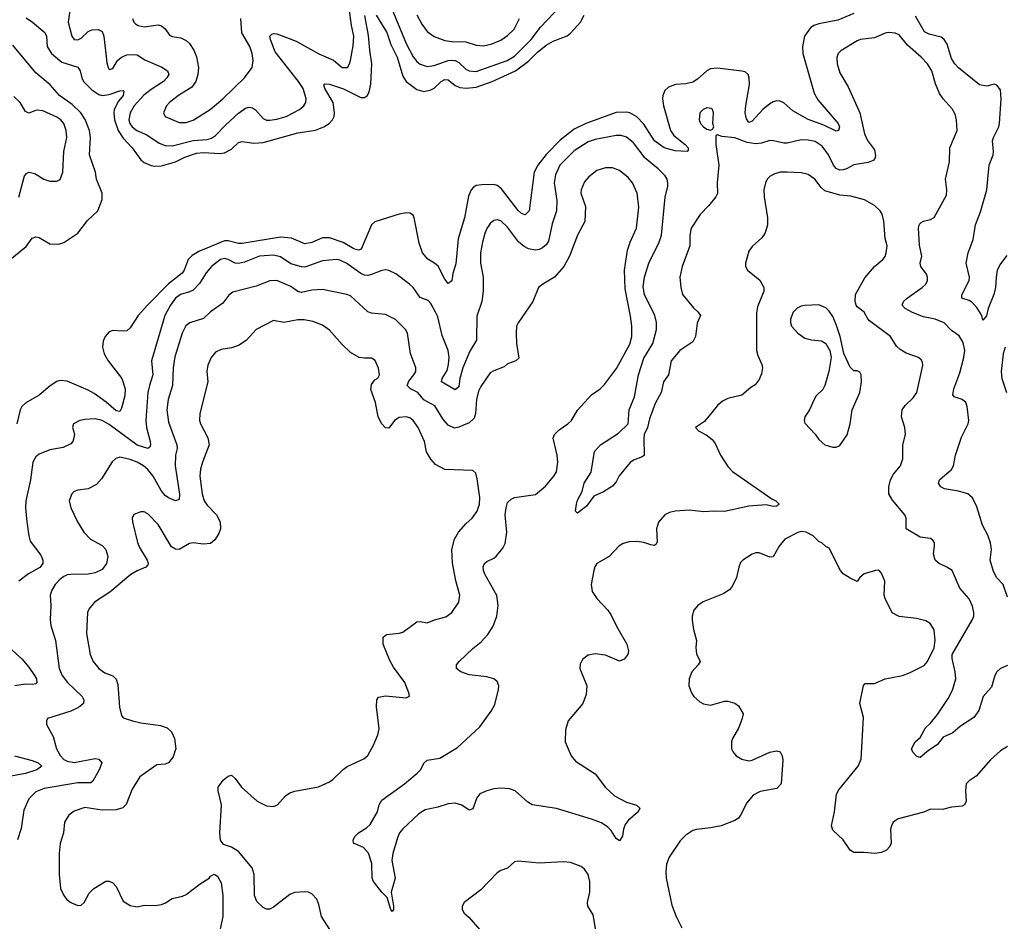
# Model space of a CAD drawing. Header units: inches. Extents: x 1954678 to 2060271, y 904822 to 1016299.
# Tile 15 of 256: x 1974458 to 1980092, y 912303 to 917464. Entities that reach past the tile are written whole.
import ezdxf

# ---------------------------------------------------------------- set-up
doc = ezdxf.new("R2010")
doc.units = ezdxf.units.IN
doc.header["$MEASUREMENT"] = 0
doc.layers.add('B9971', color=7, linetype='Continuous')
doc.layers.add('B9981', color=7, linetype='Continuous')

msp = doc.modelspace()

# ---------------------------------------------------------------- linework, layer by layer
at = {"layer": 'B9971', "color": 5}
for points, elevation in [([(1976528.2, 917670), (1976670, 917327.9), (1976710, 917251.3), (1976730, 917225), (1976750, 917208.4), (1976790, 917195.8), (1976830, 917201.5), (1976910, 917229.6), (1976930, 917232.8), (1976949.7, 917229.7), (1976970, 917217.9), (1977010, 917181.2), (1977030, 917170.1), (1977070, 917167.4), (1977247.1, 917230), (1977290, 917254.7), (1977385, 917350), (1977438.3, 917421.7), (1977550, 917539.3)], 640), ([(1979230, 917499.9), (1979139, 917461), (1979030, 917440.8), (1979002.3, 917430), (1978983.4, 917416.6), (1978947.9, 917370), (1978937.9, 917310), (1978938.4, 917270), (1979003.2, 917043.3), (1979024.4, 917004.4), (1979141.1, 916870), (1979148.9, 916850), (1979144, 916830), (1979130, 916825.3), (1979059.7, 916859.7), (1978970, 916892.9), (1978881.2, 916941.2), (1978830, 916987), (1978810, 916996.8), (1978790, 916998.3), (1978770, 916993.7), (1978750, 916982.5), (1978710, 916948.7), (1978650, 916882), (1978630, 916875.8), (1978616.4, 916896.4), (1978609.3, 916930), (1978612.2, 916972.2), (1978633.1, 917093.1), (1978632.1, 917130), (1978625.6, 917150), (1978610, 917164.2), (1978589.8, 917169.8), (1978450, 917187), (1978410, 917182.3), (1978389, 917171), (1978337.2, 917122.8), (1978310, 917105.7), (1978270, 917096.5), (1978210, 917092.6), (1978170, 917077.3), (1978150, 917059.2), (1978137, 917030), (1978135.5, 917010), (1978141.5, 916970), (1978180.9, 916830), (1978200.1, 916800.1), (1978266.5, 916750), (1978282.6, 916730), (1978282.8, 916717.2), (1978278, 916710), (1978208, 916712), (1978145.3, 916730), (1978090, 916770.6), (1978030, 916865), (1977990, 916907.9), (1977950, 916929.9), (1977930, 916934.7), (1977870, 916933), (1977697.7, 916870), (1977630, 916837.7), (1977550, 916773.4), (1977470, 916691.7), (1977422.7, 916630), (1977402.1, 916590), (1977372.6, 916370), (1977350, 916346.3), (1977330, 916353.5), (1977310, 916370.8), (1977214.5, 916494.5), (1977190, 916513.6), (1977170, 916519.9), (1977102.1, 916517.9), (1977070, 916514.6), (1977054.7, 916505.3), (1977041.3, 916490), (1977025.9, 916454.1), (1977002.3, 916330), (1976967.2, 916210), (1976953.6, 916066.4), (1976936.5, 916010), (1976930, 915969), (1976910, 915954), (1976890, 915977.4), (1976851.9, 916051.9), (1976830.6, 916070.5), (1976793, 916093), (1976762.6, 916130), (1976744.4, 916184.4), (1976715.9, 916330), (1976710, 916345.1), (1976690, 916356.9), (1976670, 916358.3), (1976630, 916350.9), (1976490, 916306.3), (1976470, 916289.6), (1976412.1, 916150), (1976396.1, 916143.9), (1976370, 916151.2), (1976308.9, 916188.9), (1976230, 916215.2), (1976190, 916215.7), (1976130, 916189.1), (1976090, 916181), (1976013.1, 916213.1), (1975950, 916219), (1975730, 916182.7), (1975710, 916183.4), (1975650, 916197.9), (1975630, 916197.1), (1975482.8, 916137.2), (1975445.4, 916114.6), (1975422.2, 916090), (1975398, 916030), (1975386.8, 916013.2), (1975310, 915952.2), (1975188.5, 915830), (1975135.8, 915770), (1975090, 915698.9), (1975070, 915683.5), (1975050, 915679.8), (1974990, 915685.3), (1974970, 915676.8), (1974946.8, 915650), (1974936, 915624), (1974931, 915590), (1974940.6, 915550), (1974964.2, 915510), (1975042, 915410), (1975061.8, 915350), (1975059.7, 915310), (1975040, 915240), (1975030, 915220.5), (1975010, 915224.1), (1974953.4, 915273.4), (1974884, 915324.1), (1974850, 915343.2), (1974730, 915394), (1974690, 915397.8), (1974670, 915391.9), (1974632.1, 915367.9), (1974570, 915315.1), (1974493, 915270), (1974470.4, 915250), (1974461.3, 915230), (1974441.5, 915150)], 620), ([(1974747.1, 917530), (1974734.7, 917450), (1974755.3, 917370), (1974770, 917350.3), (1974790, 917348), (1974810, 917358.5), (1974850, 917396.9), (1974870, 917406.4), (1974907.5, 917407.5), (1974930, 917396), (1974938.9, 917370), (1974957, 917217), (1974963, 917190), (1974970, 917178.8), (1974990, 917184.9), (1975017.2, 917230), (1975039.7, 917250), (1975070, 917261.7), (1975110, 917265), (1975130, 917261.5), (1975172.9, 917232.9), (1975271.8, 917191.8), (1975303.7, 917170), (1975311.4, 917150), (1975300.2, 917130), (1975279.7, 917110), (1975210, 917064.8), (1975168.7, 917031.3), (1975113.5, 916970), (1975089.5, 916930), (1975082.3, 916890), (1975087.8, 916870), (1975101.6, 916850), (1975128.1, 916830), (1975185, 916805), (1975256.2, 916756.2), (1975290, 916743.9), (1975330, 916740.8), (1975450, 916772.5), (1975530, 916777.9), (1975554.5, 916785.5), (1975579, 916801), (1975637.6, 916862.4), (1975710, 916928), (1975750, 916956.6), (1975770, 916962.3), (1975790, 916959.1), (1975807.2, 916947.2), (1975850, 916897.8), (1975870, 916889.2), (1975890, 916888.4), (1975930, 916893.7), (1975981.6, 916910), (1976058.7, 916950), (1976084.2, 916970), (1976095.1, 916990), (1976097.2, 917010), (1976080.2, 917070), (1976053.6, 917110), (1975919.2, 917279.2), (1975892.2, 917350), (1975889.9, 917370.1), (1975899.7, 917380.3), (1975910, 917384.7), (1975930, 917382), (1976039.8, 917339.8), (1976170, 917267.9), (1976252.7, 917232.7), (1976303, 917190), (1976332.6, 917190), (1976345.1, 917210), (1976349.8, 917230), (1976366.2, 917313.8), (1976370.5, 917369.5), (1976356, 917430), (1976342.3, 917530)], 640), ([(1976498.3, 917490), (1976557.8, 917390), (1976581.3, 917321.3), (1976616.9, 917250), (1976650, 917139.7), (1976670.1, 917110), (1976730, 917063.9), (1976770, 917052.1), (1976810, 917061.6), (1976830, 917072.5), (1976870, 917110.6), (1976890, 917120.9), (1976910, 917118.6), (1976950, 917087.3), (1976975.9, 917075.9), (1977011.9, 917071.9), (1977070, 917077), (1977162.2, 917110), (1977295.3, 917170), (1977370, 917226.5), (1977421.6, 917278.4), (1977470, 917317), (1977510, 917341), (1977590, 917370.9), (1977610, 917387), (1977666.1, 917450), (1977688.3, 917490)], 620), ([(1976730, 917491.7), (1976758.4, 917438.4), (1976790, 917396.2), (1976830, 917368.3), (1976890, 917344.6), (1976930, 917338), (1977010, 917337.2), (1977070, 917318), (1977110, 917314), (1977156.1, 917323.9), (1977210, 917346.3), (1977250, 917373.7), (1977287.1, 917410), (1977318.3, 917470)], 660), ([(1974493.9, 917473.9), (1974530.4, 917450), (1974601.6, 917390), (1974610.2, 917370.2), (1974614.8, 917310), (1974639.7, 917270), (1974699.5, 917219.5), (1974791.2, 917191.2), (1974803.8, 917170), (1974812.6, 917130), (1974822.4, 917110), (1974870, 917062.5), (1974910, 917035.1), (1974930, 917030.1), (1974970, 917035.9), (1975030, 917056.8), (1975050, 917058.7), (1975054.4, 917054.4), (1975049.2, 917030), (1975022.4, 916997.6), (1974998.7, 916950), (1974996.1, 916930), (1975000.8, 916890), (1975020.4, 916830), (1975050, 916785.7), (1975101, 916730), (1975150, 916661.6), (1975170, 916646.7), (1975210, 916629.2), (1975230, 916625.1), (1975270, 916626.4), (1975349.8, 916650), (1975402.9, 916677.1), (1975470, 916700.1), (1975510, 916703.8), (1975602.8, 916697.2), (1975630, 916701.9), (1975670, 916722.5), (1975710, 916761), (1975730, 916766.6), (1975796.9, 916756.9), (1975850, 916759.9), (1976050, 916815.2), (1976150, 916831.6), (1976197.4, 916850), (1976228.2, 916870), (1976247, 916890), (1976256.7, 916910), (1976259.9, 916930), (1976251.3, 916990), (1976204.7, 917070), (1976198, 917090), (1976203.5, 917096.5), (1976230, 917094.3), (1976310, 917066.9), (1976410, 917018.9), (1976430, 917017.3), (1976448, 917030), (1976457.5, 917050), (1976466.2, 917093.8), (1976472.9, 917210), (1976460.4, 917290), (1976453.8, 917373.8), (1976432.8, 917487.2)], 620), ([(1975104, 917470), (1975110.2, 917450.2), (1975120.4, 917440.4), (1975134.8, 917430), (1975170, 917422.2), (1975250, 917433.7), (1975270, 917428.9), (1975290, 917411.7), (1975314.3, 917374.3), (1975330, 917366.9), (1975379.1, 917359.1), (1975410, 917345.3), (1975430, 917326.4), (1975454.6, 917290), (1975470.2, 917250.2), (1975480.2, 917190), (1975476.9, 917150), (1975466, 917110), (1975442, 917078), (1975366.3, 917030), (1975314.3, 916990), (1975296.9, 916970), (1975280.3, 916930), (1975290, 916908.7), (1975370, 916875.8), (1975410, 916874.6), (1975450, 916888.6), (1975548.3, 916950), (1975620.4, 917010), (1975744.2, 917130), (1975787.2, 917190), (1975793.6, 917230), (1975787.7, 917270), (1975774, 917310), (1975728.5, 917388.5), (1975723.4, 917470)], 660), ([(1980000, 917085.5), (1979990, 917082.9), (1979949.4, 917090), (1979830, 917188.6), (1979809.8, 917210), (1979790, 917240.7), (1979764.1, 917324.1), (1979748.7, 917350), (1979730, 917364), (1979661.4, 917381.4), (1979635, 917395), (1979584.1, 917484.1)], 620), ([(1980000, 914506.6), (1979998.8, 914510), (1979967, 914570), (1979935.3, 914675.3), (1979910, 914726.6), (1979884, 914750), (1979830, 914764.7), (1979750, 914778.7), (1979729.3, 914790), (1979715.1, 914810), (1979722, 914830), (1979790, 914888.7), (1979801.1, 914910), (1979812.8, 914970), (1979847, 915073), (1979886, 915150), (1979889.6, 915170), (1979879.7, 915250), (1979871.7, 915271.7), (1979850, 915289.6), (1979805.1, 915305.1), (1979797, 915317), (1979802.3, 915350), (1979837.2, 915442.8), (1979861, 915530), (1979865.6, 915570), (1979856.1, 915616.1), (1979834.6, 915654.6), (1979790, 915685.4), (1979748.2, 915728.2), (1979696.2, 915750), (1979630, 915762.4), (1979566.6, 915786.6), (1979525.6, 915810), (1979507.6, 915830), (1979514.7, 915850), (1979535.8, 915870), (1979622.3, 915930), (1979642, 915950), (1979652.7, 915970), (1979652.9, 915990), (1979647, 916007), (1979614.3, 916050), (1979609.7, 916069.7), (1979620.4, 916110), (1979607.2, 916172.8), (1979601.7, 916270), (1979607.6, 916292.4), (1979617.1, 916302.9), (1979630, 916310.4), (1979670, 916319.3), (1979690, 916330.7), (1979760.5, 916459.5), (1979763.5, 916490), (1979756.4, 916550), (1979778.4, 916650), (1979780.4, 916730), (1979821.4, 916830), (1979818.5, 916890), (1979810, 916922), (1979793.9, 916953.9), (1979742.4, 917010), (1979721.6, 917041.6), (1979697.3, 917097.3), (1979677.1, 917170), (1979653.1, 917210), (1979616.4, 917250), (1979537.2, 917317.2), (1979490, 917376.8), (1979467.3, 917387.3), (1979430, 917390.7), (1979410, 917386.5), (1979350, 917359.4), (1979270, 917350.8), (1979250, 917343.5), (1979155.6, 917284.4), (1979140.5, 917270), (1979133.8, 917246.2), (1979135.3, 917210), (1979150, 917159.1), (1979198.5, 917078.5), (1979265.2, 916930), (1979291.6, 916810), (1979310, 916773), (1979350, 916718.8), (1979354.4, 916685.6), (1979350.3, 916669.7), (1979341.6, 916658.4), (1979313, 916647), (1979230, 916632.8), (1979188.2, 916610), (1979170, 916603.4), (1979150, 916602.9), (1979130, 916612.4), (1979115, 916630), (1979085, 916690), (1979050, 916739), (1979010, 916767.1), (1978970, 916774.6), (1978930, 916775.7), (1978850, 916756.4), (1978830, 916756.1), (1978770.6, 916770.6), (1978750, 916771.4), (1978702.9, 916757.1), (1978670, 916753.2), (1978621.2, 916761.2), (1978550, 916787), (1978475.1, 916795.1), (1978450, 916804), (1978442, 916798), (1978441.3, 916750), (1978458.4, 916630), (1978449.4, 916530), (1978451.2, 916468.8), (1978442, 916450), (1978400.4, 916399.6), (1978351.3, 916348.7), (1978300.5, 916270), (1978291.5, 916230), (1978293, 916170), (1978248.3, 916050), (1978235.8, 915990), (1978240.2, 915930), (1978250.2, 915890), (1978314.1, 915814.1), (1978340.7, 915790), (1978352.7, 915770), (1978333.6, 915726.4), (1978324.4, 915650), (1978310, 915620.4), (1978234.4, 915570), (1978184.9, 915510), (1978170.4, 915430), (1978141.6, 915390), (1978127.6, 915330), (1978094.1, 915265.9), (1978060.9, 915179.1), (1978050, 915129.4), (1978032, 915090), (1978028.3, 915068.3), (1978030.5, 914969.5), (1978019.1, 914960.9), (1977970, 914942), (1977951.8, 914928.2), (1977887.3, 914852.7), (1977870, 914819), (1977850, 914794), (1977798.5, 914761.5), (1977743, 914737), (1977700.9, 914679.1), (1977650, 914639), (1977639, 914650), (1977643, 914690), (1977650, 914713.4), (1977676.9, 914763.1), (1977687.7, 914810), (1977726.9, 914873.1), (1977747.7, 914992.3), (1977782, 915030), (1977884, 915096), (1977938.7, 915150), (1977945.7, 915230), (1977975.5, 915304.5), (1977998.4, 915430), (1978030, 915525.5), (1978080.7, 915610), (1978101.6, 915690), (1978101.8, 915730), (1978093.1, 915770), (1978032.9, 915890), (1978026.1, 915933.9), (1978033.7, 915990), (1978057.9, 916070), (1978116.5, 916190), (1978130.6, 916230), (1978152.1, 916447.9), (1978167.4, 916510), (1978166.2, 916530), (1978162.3, 916550), (1978151.1, 916570), (1978110.9, 916610), (1978037.1, 916670), (1977970, 916758.8), (1977930, 916791.6), (1977900.4, 916800.4), (1977870, 916800.2), (1977750, 916777.4), (1977710, 916764.9), (1977630, 916713.7), (1977549.3, 916630.7), (1977524, 916576), (1977516.4, 916530), (1977530.8, 916429.2), (1977528.8, 916370), (1977505.2, 916294.8), (1977483.4, 916196.6), (1977470, 916174.4), (1977450, 916157.2), (1977430, 916147.5), (1977410, 916144.5), (1977370, 916152.5), (1977344.5, 916164.5), (1977311.5, 916191.5), (1977250, 916276.1), (1977210, 916312), (1977190, 916318.3), (1977170, 916314.7), (1977150, 916296.9), (1977131.5, 916268.5), (1977120.3, 916239.7), (1977105.8, 916190), (1977095.4, 916130), (1977094.7, 916070), (1977109.1, 915990), (1977109.1, 915909.1), (1977102.6, 915850), (1977073.5, 915766.5), (1977071, 915630), (1977034.1, 915565.9), (1976993.8, 915470), (1976977, 915410), (1976970, 915362), (1976950, 915344.5), (1976871.2, 915390), (1976876, 915410), (1976903.8, 915456.2), (1976912.2, 915490), (1976914.9, 915530), (1976908.6, 915570), (1976875.1, 915655.1), (1976850, 915762), (1976837.8, 915790), (1976810, 915838.7), (1976795.6, 915855.5), (1976750, 915873.5), (1976708.7, 915930), (1976688.6, 915950), (1976610, 916008), (1976570, 916027.7), (1976550, 916031), (1976530, 916027.6), (1976470, 916004.2), (1976450, 915999.9), (1976430, 916002.1), (1976410, 916011.1), (1976330, 916067.5), (1976290, 916087.7), (1976270, 916091.2), (1976190, 916082.5), (1976090, 916047.9), (1976070, 916048.5), (1976010, 916065.9), (1975950, 916106.3), (1975910, 916116.1), (1975829.8, 916109.8), (1975744.5, 916075.5), (1975710, 916067.3), (1975690, 916069.9), (1975650, 916090.5), (1975630, 916095.7), (1975606.9, 916090), (1975554.7, 916050), (1975524.9, 916015.1), (1975486.4, 915953.6), (1975450, 915916.2), (1975430, 915905.6), (1975377.4, 915890), (1975349.5, 915870), (1975320.4, 915830), (1975288.4, 915770), (1975212, 915510), (1975220.2, 915430), (1975199.8, 915370), (1975191.5, 915330), (1975179.3, 915170), (1975184, 915130), (1975203.9, 915050), (1975206.4, 915030), (1975202.5, 915017.5), (1975190, 915009.9), (1975130, 915028.5), (1974970, 915146.1), (1974930, 915169), (1974890, 915178.9), (1974830, 915176), (1974801, 915170), (1974766, 915150), (1974760.7, 915130), (1974770.4, 915090.4), (1974768, 915070), (1974761.6, 915050), (1974750, 915035.1), (1974706.1, 915013.9), (1974630, 915000.7), (1974570, 914976.4), (1974550, 914961.3), (1974532.6, 914930), (1974519.4, 914830), (1974492.7, 914710), (1974491, 914670), (1974498.4, 914590), (1974509.3, 914509.3), (1974518, 914478), (1974578.1, 914398.1), (1974590.1, 914370.1), (1974589.3, 914350), (1974572.5, 914327.5), (1974508, 914292), (1974452.1, 914250)], 640), ([(1974403.5, 916090), (1974494.3, 916165.7), (1974530, 916212.4), (1974550, 916221.3), (1974570, 916216), (1974630, 916181.5), (1974681, 916179), (1974711, 916189), (1974790, 916242.4), (1974845.8, 916314.2), (1974905.6, 916370), (1974930, 916434), (1974929.6, 916470), (1974897.7, 916550), (1974892.2, 916590), (1974856.7, 916690), (1974862.8, 916790), (1974857.3, 916830), (1974832.5, 916892.5), (1974808.3, 916930), (1974757.7, 916977.7), (1974686.1, 917030), (1974631.6, 917091.6), (1974550, 917159.8), (1974418.5, 917318.5)], 620), ([(1974452.9, 916447.1), (1974485.6, 916570), (1974496.6, 916583.4), (1974510, 916590.6), (1974543.4, 916583.4), (1974596, 916550), (1974630, 916539.5), (1974670, 916538.7), (1974690, 916548.5), (1974705.4, 916590), (1974709.7, 916709.6), (1974727.1, 916790), (1974724, 916830), (1974709.7, 916870), (1974692.6, 916890), (1974670, 916905.4), (1974590, 916942), (1974554.6, 916945.4), (1974510, 916929.3), (1974490, 916939), (1974459.5, 916990), (1974423.3, 917023.3)], 640), ([(1980000, 913622.6), (1979970.3, 913590), (1979945.8, 913510), (1979917.2, 913470), (1979840.5, 913419.6), (1979798, 913382), (1979743, 913357), (1979707.8, 913312.2), (1979658.9, 913281.1), (1979610, 913241.2), (1979602, 913242), (1979590, 913248), (1979568.7, 913270), (1979561.2, 913290), (1979582.7, 913330), (1979610, 913354.8), (1979640.7, 913410), (1979670, 913437.1), (1979710, 913487.4), (1979770, 913578.9), (1979795, 913625), (1979814.5, 913690), (1979811.2, 913730), (1979792.8, 913807.2), (1979793.7, 913830), (1979909.8, 914030), (1979917.6, 914050), (1979918.5, 914070), (1979910, 914106), (1979890, 914149.5), (1979836.9, 914210), (1979793.3, 914310), (1979762.7, 914330), (1979719.3, 914350), (1979696.2, 914370), (1979686.7, 914406.7), (1979693.3, 914450), (1979691.8, 914470), (1979683.6, 914483.6), (1979670, 914493.6), (1979610, 914501.7), (1979529.6, 914550), (1979529.8, 914610), (1979523.2, 914630), (1979452.4, 914712.4), (1979432.1, 914750), (1979430.9, 914789.1), (1979440.8, 914830), (1979458.2, 914861.8), (1979498.8, 914910), (1979511.1, 914950), (1979511.1, 915030), (1979527.4, 915090), (1979522, 915130), (1979503.5, 915190), (1979507.7, 915230), (1979524.7, 915255.3), (1979570, 915299.6), (1979590.8, 915330), (1979625.1, 915485.1), (1979623.3, 915503.3), (1979616.6, 915516.6), (1979600.9, 915530), (1979530, 915555.4), (1979495.7, 915575.7), (1979475.5, 915595.5), (1979441.3, 915650), (1979320.7, 915740.7), (1979310.4, 915750.4), (1979289.9, 915789.9), (1979250, 915819.1), (1979243.9, 915830), (1979238.8, 915850), (1979241.3, 915890), (1979294, 915986), (1979350, 916050.4), (1979396.2, 916090), (1979410, 916107.7), (1979416.3, 916130), (1979420.7, 916170), (1979411.1, 916211.1), (1979403.1, 916310), (1979392.6, 916350), (1979382.4, 916370), (1979350, 916400.5), (1979291.7, 916431.7), (1979212.8, 916452.8), (1979150, 916458.3), (1979064.7, 916484.7), (1979043.3, 916503.3), (1979008, 916550), (1978970, 916578.2), (1978930, 916586.6), (1978850, 916591.6), (1978810, 916590.8), (1978778.2, 916581.8), (1978753, 916567), (1978735.3, 916550), (1978725.7, 916530), (1978716.5, 916490), (1978718.3, 916450), (1978737.6, 916330), (1978737.1, 916290), (1978732.1, 916267.9), (1978720.7, 916239.3), (1978704.8, 916215.2), (1978650, 916164.5), (1978630, 916139.3), (1978610.3, 916070), (1978610.4, 916050), (1978621.6, 916030), (1978692.5, 915972.5), (1978716.4, 915930), (1978715.3, 915910), (1978680.2, 915819.8), (1978674.8, 915785.2), (1978674.2, 915570), (1978680.9, 915540.9), (1978704.4, 915490), (1978708, 915470), (1978702.9, 915437.1), (1978690, 915403.7), (1978666.8, 915373.2), (1978641.8, 915358.2), (1978590, 915314), (1978510, 915295.8), (1978479.3, 915280.7), (1978450, 915255.1), (1978375.6, 915164.4), (1978324.7, 915130), (1978342, 915110), (1978386.4, 915086.4), (1978419.9, 915059.9), (1978437.7, 915037.7), (1978468.7, 914970), (1978510, 914906), (1978536.7, 914876.7), (1978761.5, 914721.5), (1978785.5, 914710), (1978803, 914690), (1978790, 914679.6), (1978770, 914677.4), (1978730, 914686.2), (1978630, 914679.7), (1978490, 914647.9), (1978431.3, 914651.3), (1978370, 914646.5), (1978290, 914656.8), (1978209.4, 914650.6), (1978177, 914643), (1978150, 914629.6), (1978113.1, 914586.9), (1978101.7, 914550), (1978105.9, 914474.2), (1978099.4, 914460.6), (1978090, 914454.7), (1978070, 914456.8), (1978030, 914471.6), (1977990, 914476.8), (1977945.5, 914474.5), (1977910, 914464.7), (1977886.7, 914450), (1977830, 914391.8), (1977760.7, 914350), (1977748.7, 914331.3), (1977742.4, 914310), (1977728.5, 914230), (1977734.4, 914190), (1977759.5, 914150), (1977823.5, 914083.5), (1977839.5, 914059.5), (1977872.1, 913992.1), (1977932.4, 913890), (1977941.6, 913850), (1977938.4, 913830), (1977917.1, 913802.9), (1977890, 913791.3), (1977810, 913825.7), (1977750, 913834), (1977710, 913825.6), (1977678, 913802), (1977664.6, 913775.4), (1977662.6, 913750), (1977703.1, 913650), (1977698.6, 913601.4), (1977679.5, 913550), (1977596.3, 913450), (1977580.4, 913399.6), (1977578.4, 913330), (1977613.4, 913250), (1977638.5, 913218.5), (1977750, 913146.5), (1977809.2, 913069.2), (1977860.5, 913020.5), (1977930, 912984.4), (1977987.9, 912967.9), (1978006, 912950), (1977996, 912930), (1977940.3, 912879.7), (1977923.1, 912856.9), (1977912.4, 912830), (1977907.3, 912790), (1977890, 912764), (1977870, 912777.2), (1977841.7, 912821.7), (1977822.3, 912842.3), (1977786.4, 912866.4), (1977730, 912888.3), (1977530, 912948.7), (1977390, 912969.8), (1977365.3, 912985.3), (1977293.3, 913050), (1977260.8, 913060.8), (1977210, 913064.4), (1977170, 913060.9), (1977130, 913049.6), (1977090, 913031.6), (1977073.4, 913010), (1977050, 912946), (1977030, 912938), (1976988, 912968), (1976950, 912978.8), (1976910, 912974.6), (1976850, 912955.7), (1976778.5, 912941.5), (1976742.3, 912917.7), (1976650, 912832.8), (1976631.6, 912808.4), (1976618.8, 912781.2), (1976592.4, 912690), (1976587.6, 912650), (1976606, 912550), (1976582.8, 912470), (1976597.3, 912390), (1976596, 912370), (1976590, 912358), (1976582, 912370), (1976559.6, 912439.6), (1976530, 912469.3), (1976482, 912530), (1976474.5, 912550), (1976473.1, 912633.1), (1976453.4, 912693.4), (1976424.8, 912724.8), (1976368.7, 912750), (1976366, 912770), (1976377.2, 912790), (1976397.2, 912810), (1976443, 912837), (1976463.9, 912856.1), (1976505.1, 912930), (1976515.6, 912970), (1976530, 912995.5), (1976659.5, 913090), (1976731.8, 913150), (1976751.6, 913170), (1976773, 913210), (1976790, 913224.6), (1976862.8, 913237.2), (1976963.1, 913296.9), (1977090, 913416), (1977154.8, 913505.2), (1977176.9, 913543.1), (1977198.4, 913630), (1977198.7, 913650), (1977190, 913675.1), (1977170, 913691), (1977130, 913702.8), (1977030, 913712.9), (1976982.7, 913730), (1976957.2, 913750), (1976957.2, 913770), (1976972.7, 913790), (1977050, 913863.7), (1977097.8, 913902.2), (1977136, 913944), (1977167, 913993), (1977187.4, 914050), (1977195.1, 914110), (1977187.2, 914167.2), (1977118.5, 914290), (1977111.1, 914310), (1977110, 914331), (1977116.9, 914350), (1977130, 914363.1), (1977170, 914380.4), (1977185.2, 914394.8), (1977221.8, 914438.2), (1977235.5, 914464.5), (1977244.8, 914530), (1977236.1, 914630), (1977240.6, 914670), (1977250, 914699.3), (1977270, 914719.5), (1977290, 914728.5), (1977410, 914746.4), (1977466.5, 914793.5), (1977514.7, 914850), (1977530, 914876), (1977537.4, 914930), (1977533.8, 914970), (1977511, 915069), (1977518.9, 915090), (1977544.5, 915115.5), (1977594, 915150), (1977614.7, 915170), (1977650, 915227.7), (1977710, 915295.5), (1977730, 915315.5), (1977779.3, 915350), (1977803.8, 915376.2), (1977873.5, 915466.5), (1977950, 915607), (1977960.6, 915650), (1977960.2, 915710), (1977953.8, 915766.2), (1977923.1, 915923.1), (1977918.3, 916030), (1977934.9, 916145.1), (1977950.7, 916190), (1977988.2, 916270), (1977999.8, 916390), (1977991.6, 916470), (1977965.3, 916530), (1977940.2, 916560.2), (1977890, 916600.4), (1977850, 916616), (1977810, 916614.7), (1977759.9, 916600.1), (1977715.3, 916564.7), (1977690, 916535.6), (1977670.2, 916490), (1977668.2, 916470), (1977695.1, 916395.1), (1977692.5, 916307.5), (1977649.2, 916230), (1977603.2, 916110), (1977571.6, 916050), (1977518.3, 915990), (1977450.4, 915950), (1977426.4, 915930), (1977393.4, 915850), (1977310, 915729.3), (1977301.1, 915710), (1977298, 915670), (1977300.3, 915610), (1977313, 915527), (1977296, 915510), (1977250, 915492.8), (1977230, 915476.9), (1977170, 915454.3), (1977150, 915441.6), (1977095.6, 915364.4), (1977083.1, 915336.9), (1977072, 915290), (1977065.9, 915210), (1977057.4, 915182.6), (1977030, 915156.8), (1976970, 915130.7), (1976946.4, 915126.4), (1976910, 915143.1), (1976878.2, 915178.2), (1976833.6, 915253.6), (1976770, 915287.7), (1976735.4, 915330), (1976694.7, 915350), (1976675.6, 915370), (1976685, 915395), (1976714, 915430), (1976724.7, 915450), (1976724.2, 915470), (1976693.3, 915553.3), (1976676.5, 915670), (1976665.7, 915690), (1976607.4, 915747.4), (1976550, 915775.4), (1976470, 915784), (1976450, 915791.5), (1976350, 915882.6), (1976330, 915889.7), (1976190, 915918.8), (1976130, 915916.3), (1976070, 915902.2), (1976050, 915908.2), (1976010, 915936.1), (1975930, 915969.9), (1975890, 915969.2), (1975810, 915938.3), (1975676.5, 915903.5), (1975653.6, 915886.4), (1975620, 915840), (1975550, 915791), (1975510, 915753.1), (1975430.8, 915729.2), (1975408.5, 915711.5), (1975387.5, 915670), (1975346.2, 915533.8), (1975335.4, 915470), (1975332.6, 915370), (1975307.4, 915290), (1975299.1, 915230), (1975310, 915160.5), (1975356.8, 915030), (1975358.2, 915010), (1975349.5, 914970), (1975346.7, 914910), (1975371.6, 914748.4), (1975370, 914718), (1975350, 914709.8), (1975310, 914726.4), (1975290, 914740.8), (1975268, 914768), (1975222.2, 914850), (1975190, 914889.1), (1975165.8, 914910), (1975130, 914931.6), (1975090, 914947), (1975030, 914958.5), (1975008.4, 914951.6), (1974987.7, 914932.3), (1974925, 914835), (1974897.3, 914802.7), (1974850, 914777.4), (1974790, 914771.2), (1974770, 914762.9), (1974755.5, 914750), (1974741.6, 914710), (1974750.5, 914670), (1974788.9, 914590), (1974824.4, 914530), (1974863.6, 914490), (1974930, 914453.8), (1974951.3, 914431.3), (1974961.3, 914390), (1974955.1, 914350), (1974930, 914316.9), (1974890, 914296.9), (1974850, 914289.4), (1974750, 914287.6), (1974730, 914285), (1974710, 914275.9), (1974690, 914262), (1974660.3, 914230), (1974642, 914198), (1974632.8, 914170), (1974635.2, 914110), (1974631.2, 914031.2), (1974635.3, 913995.3), (1974663.2, 913910), (1974683.8, 913750), (1974701.6, 913710), (1974731.1, 913670), (1974814.4, 913590), (1974825.5, 913570), (1974822.8, 913550), (1974794, 913526), (1974750, 913505.3), (1974617.3, 913462.7), (1974610.7, 913450), (1974610.6, 913430), (1974650, 913360.7), (1974668.5, 913290), (1974690, 913251.6), (1974710, 913229.4), (1974730, 913218.6), (1974770, 913212.3), (1974890, 913234), (1974911, 913230), (1974928, 913210), (1974912.4, 913170), (1974875.3, 913104.7), (1974864.4, 913095.6), (1974790, 913095), (1974597.9, 913062.1), (1974550, 913043.1), (1974510, 913004.2), (1974481.7, 912938.3), (1974465.7, 912834.3), (1974445.6, 912770)], 660), ([(1980000, 915810.6), (1979999.7, 915810), (1979990, 915769.2), (1979970, 915744), (1979963.1, 915770), (1979935.6, 915815.6), (1979906.6, 915846.6), (1979890, 915856.9), (1979849.3, 915870), (1979849.4, 915889.4), (1979890.8, 915970), (1979893.3, 915990), (1979874.3, 916070), (1979884.7, 916130), (1979914.7, 916205.3), (1979927.1, 916290), (1979956.5, 916363.5), (1979992.8, 916490), (1980000, 916571.2)], 620), ([(1976249.8, 912229.8), (1976185.1, 912330), (1976170, 912399), (1976158.3, 912430), (1976130, 912459.7), (1976110, 912469.7), (1976090, 912471.7), (1976030, 912468.2), (1976004.1, 912455.9), (1975910, 912382.7), (1975890, 912372.7), (1975870, 912372.7), (1975850, 912381.2), (1975815.3, 912415.3), (1975800.7, 912450), (1975799.7, 912570), (1975788.3, 912608.3), (1975710, 912702), (1975670, 912727), (1975623.2, 912743.2), (1975606.8, 912766.8), (1975602.7, 912810), (1975611.8, 912970), (1975592.7, 913050), (1975593.2, 913070), (1975621.2, 913110), (1975650, 913134), (1975670, 913138.8), (1975690, 913121), (1975727.7, 913070), (1975817.3, 912990), (1975870, 912963.1), (1975910, 912959.3), (1975932.7, 912970), (1975979.5, 913020.5), (1976002.8, 913037.2), (1976033, 913047), (1976167.2, 913072.8), (1976230, 913100.4), (1976250, 913114), (1976307.9, 913172.1), (1976330.8, 913189.2), (1976426.9, 913233.1), (1976448.9, 913251.1), (1976483, 913310), (1976507.8, 913370), (1976515.6, 913404.4), (1976498.9, 913530), (1976502, 913570), (1976510, 913586), (1976550, 913594), (1976670, 913582.8), (1976688.4, 913591.6), (1976685.2, 913610), (1976660.9, 913670), (1976597.4, 913757.4), (1976575.6, 913795.5), (1976537.2, 913890), (1976537.4, 913930), (1976556.5, 913943.5), (1976628.9, 913951.1), (1976650, 913957.8), (1976730, 914017.6), (1976750, 914018.4), (1976790, 914010.5), (1976832.1, 914027.9), (1976895.3, 914044.7), (1976929.6, 914070), (1976971.3, 914128.7), (1976975.6, 914170), (1976952.5, 914252.5), (1976934.8, 914354.8), (1976931.2, 914430), (1976946.2, 914490), (1976969.2, 914530.8), (1977010, 914577), (1977047.3, 914610), (1977075.8, 914650), (1977088.4, 914690), (1977090.8, 914729.2), (1977075.4, 914835.4), (1977067.2, 914867.2), (1977050, 914882.7), (1976890, 914888.4), (1976837, 914917), (1976810, 914947.3), (1976785.1, 914990), (1976773.6, 915050), (1976738.8, 915130), (1976710, 915169.7), (1976690, 915184), (1976670, 915190.9), (1976630, 915187.1), (1976602.6, 915170), (1976570, 915124.5), (1976550, 915127.3), (1976530, 915149.7), (1976509.8, 915190), (1976493, 915273), (1976467.3, 915347.3), (1976470, 915374.9), (1976490, 915401.3), (1976507.7, 915412.3), (1976516.9, 915430), (1976510, 915469.2), (1976492.3, 915512.3), (1976470, 915526.9), (1976430, 915525.6), (1976401.2, 915530), (1976350, 915559.2), (1976303.6, 915603.6), (1976230, 915686), (1976190, 915715.1), (1976135.5, 915735.5), (1976085.9, 915745.9), (1976050, 915746.3), (1975970, 915729.8), (1975910, 915742), (1975810.2, 915689.8), (1975752.8, 915627.2), (1975710, 915598.7), (1975670, 915585.3), (1975610, 915575.8), (1975579, 915561), (1975553.7, 915530), (1975534.1, 915485.9), (1975529, 915451), (1975534.6, 915390), (1975488.1, 915210), (1975487.2, 915170), (1975492.1, 915150), (1975533.5, 915070), (1975542.2, 915030), (1975503.2, 914930), (1975492.8, 914890), (1975489.3, 914850), (1975502.8, 914750), (1975513.7, 914710), (1975530, 914685.2), (1975583.2, 914630), (1975605, 914590), (1975606.6, 914550), (1975597.5, 914522.5), (1975573.9, 914486.1), (1975550, 914466.2), (1975510, 914461.7), (1975450, 914469.8), (1975430, 914464.4), (1975370, 914431.2), (1975350, 914432.8), (1975327, 914447), (1975250, 914573.3), (1975190, 914635.1), (1975170, 914647), (1975150, 914647.3), (1975110, 914631.6), (1975101.6, 914610), (1975103.8, 914590), (1975131, 914471), (1975142.8, 914442.8), (1975186.4, 914370), (1975192.4, 914350), (1975190, 914344), (1975178.8, 914330), (1975130, 914309.6), (1975092.9, 914287.1), (1974973.9, 914186.2), (1974884.9, 914130), (1974853.7, 914090), (1974846.3, 914070), (1974840.2, 913950), (1974860.2, 913830), (1974879, 913790), (1974910, 913748.9), (1974944.5, 913724.5), (1974990, 913706.9), (1975009.3, 913689.3), (1975018.5, 913658.5), (1975028.6, 913528.6), (1975040, 913480), (1975050, 913468), (1975103.8, 913450), (1975150, 913438.9), (1975262.8, 913422.8), (1975302, 913410), (1975326.4, 913386.4), (1975343.7, 913350), (1975350.3, 913290), (1975346.1, 913273.9), (1975335.6, 913244.4), (1975310, 913209.4), (1975290, 913202.9), (1975241.7, 913198.3), (1975146, 913130), (1975101.7, 913058.3), (1975067.9, 912972.1), (1975048.2, 912951.8), (1975010, 912941.5), (1974930, 912938.4), (1974830, 912953.5), (1974770, 912934), (1974739.5, 912910), (1974713.7, 912870), (1974708.9, 912810), (1974688.8, 912748.8), (1974683.6, 912690), (1974683.7, 912570), (1974690.3, 912490.3), (1974710.4, 912450), (1974725.5, 912430), (1974750, 912410.5), (1974790, 912393), (1974810, 912395.5), (1974826.6, 912410), (1974856, 912464), (1974881.6, 912490), (1974950, 912532.4), (1974970, 912532.4), (1974990, 912523.8), (1975010, 912502), (1975050, 912417.3), (1975090, 912392.7), (1975130, 912384.9), (1975170, 912394.4), (1975233.5, 912393.5), (1975270, 912398.3), (1975292.4, 912407.6), (1975330, 912432.8), (1975390, 912447), (1975410, 912456.4), (1975490, 912518), (1975542, 912550), (1975550, 912562), (1975570, 912572), (1975590, 912562), (1975610, 912522), (1975620.4, 912450), (1975619.5, 912330), (1975602.3, 912250)], 680), ([(1980000, 913210.9), (1979930, 913134), (1979890, 913107.3), (1979874.4, 913090), (1979870.3, 913050), (1979874.6, 912990), (1979864, 912970), (1979850, 912961.6), (1979790, 912955.6), (1979737.6, 912942.4), (1979670, 912944.5), (1979631.7, 912928.3), (1979484.9, 912890), (1979456.4, 912870), (1979445.7, 912850), (1979441.1, 912830), (1979444.9, 912750), (1979437.4, 912730), (1979418, 912710), (1979390, 912697), (1979350.8, 912690.8), (1979290, 912697.4), (1979230, 912697), (1979210, 912709.4), (1979169.6, 912770), (1979110, 912825.2), (1979103, 912850), (1979120.4, 912930), (1979130.9, 913030), (1979144.3, 913055.7), (1979255.1, 913190), (1979272.6, 913230), (1979287.1, 913470), (1979265.1, 913550), (1979287, 913653), (1979296, 913664), (1979350, 913663.8), (1979409.7, 913690.3), (1979510, 913710.3), (1979550, 913724.9), (1979633.3, 913766.7), (1979653.3, 913790), (1979690, 913867.3), (1979696.4, 913910), (1979690.9, 913970.9), (1979667, 914007), (1979643.5, 914023.5), (1979590, 914035.3), (1979490, 914047), (1979450, 914069.2), (1979409.3, 914150.7), (1979403.7, 914170), (1979409.2, 914250), (1979390, 914295.3), (1979375.3, 914310), (1979370, 914313.2), (1979354, 914310), (1979290, 914292.3), (1979264.7, 914270), (1979250, 914248.7), (1979210, 914266.6), (1979170, 914292), (1979154, 914310), (1979090, 914438), (1979070, 914448), (1979048, 914470), (1979030, 914477.2), (1978998, 914510), (1978957.2, 914530), (1978930, 914533.1), (1978910, 914528.2), (1978836.3, 914490), (1978804.4, 914450), (1978770, 914389.5), (1978750, 914387.6), (1978690, 914411.3), (1978670, 914411.5), (1978650, 914403.6), (1978594.8, 914370), (1978583.1, 914356.9), (1978572.4, 914330), (1978558.9, 914270), (1978536.7, 914223.3), (1978519.7, 914200.3), (1978483.6, 914176.4), (1978368.8, 914131.2), (1978337.3, 914110), (1978316.1, 914083.9), (1978305.5, 914050), (1978305.8, 914025.8), (1978313.2, 913973.2), (1978330.8, 913910), (1978327.3, 913870), (1978330, 913834), (1978351, 913790), (1978341, 913770), (1978303, 913730), (1978288.4, 913690), (1978286.4, 913650), (1978301.3, 913610), (1978315.8, 913590), (1978350, 913558.4), (1978370, 913546.7), (1978410, 913539.3), (1978490, 913562), (1978510, 913562.8), (1978550, 913551), (1978570, 913536), (1978597.3, 913490), (1978590, 913458), (1978570, 913408), (1978536, 913350), (1978531, 913330), (1978531, 913290), (1978541, 913270), (1978558, 913250), (1978590.6, 913230.6), (1978630, 913222), (1978650, 913224.9), (1978749.7, 913270.3), (1978790, 913277.6), (1978810, 913273), (1978821.5, 913250), (1978825.2, 913225.2), (1978815.8, 913090), (1978790, 913063.1), (1978694.7, 913045.3), (1978655.8, 913024.2), (1978618.6, 912981.4), (1978583, 912910), (1978570, 912892.7), (1978550, 912879.5), (1978471, 912850), (1978410, 912836.8), (1978330, 912828.6), (1978310, 912822), (1978270, 912796), (1978236.7, 912763.3), (1978174.6, 912670), (1978159.5, 912630), (1978155.6, 912584.4), (1978156.5, 912550), (1978190, 912394.8), (1978213.6, 912330), (1978246.3, 912266.3)], 680), ([(1974398, 913870), (1974470, 913804.9), (1974510, 913756.9), (1974543.2, 913710), (1974553.2, 913690), (1974555.6, 913670), (1974550, 913662.4), (1974530, 913658), (1974490, 913659.3), (1974430.8, 913650)], 640), ([(1974428.9, 913250), (1974530, 913224.1), (1974562.6, 913210), (1974583.7, 913190), (1974554.9, 913170), (1974490, 913147.9), (1974388, 913130)], 640), ([(1977753.6, 912250), (1977739.7, 912339.7), (1977709.7, 912390), (1977706.6, 912410), (1977720.4, 912470), (1977721.1, 912530), (1977711.1, 912570), (1977690, 912600.5), (1977670, 912616.9), (1977610, 912639.6), (1977570, 912642.4), (1977430, 912635.1), (1977310, 912646.6), (1977290, 912642.7), (1977250, 912606.6), (1977210, 912594), (1977190, 912580.5), (1977096.4, 912483.6), (1977000.7, 912410), (1976990.6, 912390), (1976990.6, 912370), (1977002, 912350), (1977027.2, 912327.2), (1977090, 912253)], 680)]:
    msp.add_lwpolyline(points, dxfattribs=dict(at, elevation=elevation))
for points, elevation in [([(1978390, 916959.6), (1978368.2, 916950), (1978350.5, 916930), (1978344.9, 916890), (1978353.4, 916870), (1978370, 916850.7), (1978390, 916837.3), (1978410, 916831), (1978423.1, 916836.9), (1978429, 916850), (1978423.7, 916870), (1978427, 916930), (1978422.7, 916950), (1978415.8, 916955.8)], 640), ([(1979030, 915832), (1978950, 915827.8), (1978930, 915823), (1978907.4, 915812.6), (1978884.2, 915790), (1978868.9, 915750), (1978868.8, 915730), (1978874.9, 915710), (1978910.4, 915670), (1978950, 915640.3), (1978989.6, 915630.4), (1979045.2, 915625.2), (1979070.4, 915610.4), (1979094, 915570), (1979100.5, 915530), (1979088.7, 915450), (1979065.3, 915370), (1979053.9, 915346.1), (1979016.3, 915310), (1979003, 915290), (1978976.3, 915230), (1978951, 915190), (1978946, 915170), (1978950, 915154), (1979010.5, 915090.5), (1979030, 915061), (1979064.7, 915030), (1979110, 915016), (1979130, 915016), (1979150, 915026), (1979192.7, 915087.3), (1979209.5, 915150.5), (1979220.5, 915230), (1979265.1, 915330), (1979275.6, 915390), (1979272.3, 915430), (1979265.2, 915445.2), (1979250, 915454), (1979230, 915454), (1979210, 915474), (1979173.7, 915553.7), (1979152.4, 915650), (1979130, 915719), (1979110, 915765.2), (1979090, 915795.1), (1979070, 915815.1)], 680)]:
    msp.add_lwpolyline(points, close=True, dxfattribs=dict(at, elevation=elevation))
at = {"layer": 'B9981', "color": 5}
for points, elevation in [([(1980000, 916571.2), (1980005.2, 916630), (1980027.7, 916690), (1980030.8, 916710), (1980024.1, 916770), (1980029.9, 916790.1), (1980060.4, 916850), (1980064.2, 916870), (1980074.7, 917010), (1980070, 917062), (1980050, 917089.2), (1980034.2, 917094.2), (1980000, 917085.5)], 620), ([(1980106.5, 916113.5), (1980070, 916066.9), (1980051.1, 916030), (1980044.5, 915990), (1980042.2, 915930), (1980032.9, 915890), (1980000, 915810.6)], 620), ([(1980096, 915590), (1980084.9, 915550), (1980074.4, 915450), (1980078, 915410), (1980104.6, 915330)], 640), ([(1980110, 914158), (1980086, 914230), (1980050, 914269.2), (1980030, 914305.2), (1980011.1, 914370), (1980019.1, 914430), (1980012.9, 914470), (1980000, 914506.6)], 640), ([(1980110, 913766), (1980070.7, 913750), (1980048.5, 913730), (1980037, 913710), (1980017.8, 913642.2), (1980000, 913622.6)], 660), ([(1980110, 913304), (1980070, 913279), (1980013.9, 913226.1), (1980000, 913210.9)], 680)]:
    msp.add_lwpolyline(points, dxfattribs=dict(at, elevation=elevation))

doc.saveas('drawing.dxf')
